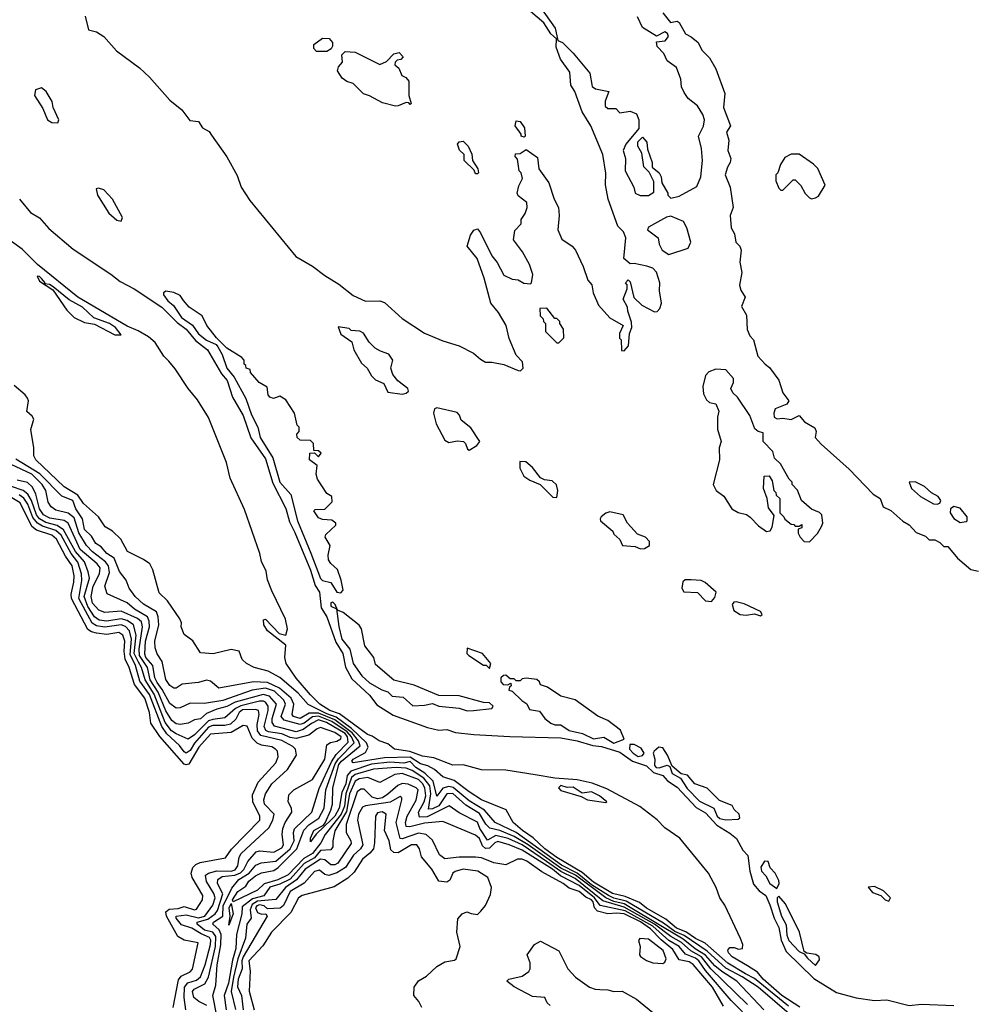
# Model space of a CAD drawing. Extents: x 2386423 to 2568864, y 578392 to 761999.
# Tile 245 of 256: x 2456517 to 2461190, y 695261 to 700097. Entities that reach past the tile are written whole.
import ezdxf

# ---------------------------------------------------------------- set-up
doc = ezdxf.new("R2010")
doc.units = 0

msp = doc.modelspace()

# ---------------------------------------------------------------- linework, layer by layer
at = {"layer": '0CON05XD'}
for points in [[(2459043, 700203), (2459146.2, 700055), (2459160, 699995), (2459182.5, 699985), (2459235, 699932.5), (2459316.7, 699835), (2459328.8, 699768.8), (2459345, 699756.7), (2459410, 699745), (2459393, 699697), (2459391.7, 699671.7), (2459405, 699660), (2459445, 699660), (2459465, 699640), (2459515, 699647.5), (2459546.7, 699635), (2459557.5, 699605), (2459557.5, 699562.5), (2459494.2, 699485.8), (2459480, 699455), (2459492.5, 699415), (2459490, 699355), (2459532.5, 699275), (2459540, 699245), (2459563.9, 699233.9), (2459605, 699233.8), (2459630.7, 699249.3), (2459631.7, 699301.7), (2459608.3, 699348.3), (2459582.5, 699375), (2459571.7, 699441.7), (2459552.5, 699475), (2459553, 699497), (2459575, 699520), (2459596.2, 699495), (2459600.7, 699460.7), (2459622.5, 699395), (2459622.5, 699372.5), (2459657.5, 699345), (2459667.5, 699325), (2459670, 699295), (2459700, 699245), (2459700, 699235), (2459715, 699220), (2459755, 699230), (2459841.7, 699278.3), (2459862, 699325), (2459870, 699405), (2459865.8, 699465), (2459851.2, 699525), (2459875.8, 699574.2), (2459880, 699605), (2459871.2, 699631.2), (2459845, 699673.3), (2459800.5, 699710.5), (2459779.3, 699739.3), (2459767, 699767), (2459764, 699805), (2459742.3, 699862.3), (2459696.7, 699895), (2459680.5, 699930.5), (2459648, 699965), (2459645, 699987.5), (2459687.3, 699992.7), (2459703.3, 700015), (2459698.3, 700028.3), (2459685, 700037.5), (2459645, 700016.7), (2459575, 700058.8), (2459551.2, 700111.2)], [(2456839.2, 700115), (2456855, 700047.5), (2456895, 700038), (2456930, 700015), (2456993.3, 699943.3), (2457105, 699860.8), (2457154, 699815), (2457255, 699702), (2457313.8, 699655), (2457352.3, 699602.3), (2457395, 699596.7), (2457415.7, 699565.7), (2457447.9, 699547.9), (2457459.7, 699529.7), (2457535, 699423.8), (2457585, 699331.2), (2457605.7, 699275), (2457648.2, 699208.2), (2457873.2, 698933.2), (2457955, 698886), (2458015, 698840), (2458085, 698798.1), (2458155, 698741.9), (2458215, 698714), (2458285, 698716.7), (2458308.3, 698708.3), (2458395, 698630), (2458505, 698557.5), (2458595, 698520), (2458675, 698495.7), (2458745, 698458.6), (2458779.8, 698429.8), (2458805, 698415.6), (2458835.7, 698415.7), (2458893.9, 698403.9), (2458965, 698373.3), (2458977, 698373), (2458990, 698385), (2458987, 698417), (2458955, 698450), (2458920.5, 698530.5), (2458906.2, 698595), (2458868.1, 698658.1), (2458830.8, 698705), (2458797.3, 698827.3), (2458763.3, 698923.3), (2458713.8, 698985), (2458731.7, 699038.3), (2458747, 699063), (2458765, 699070), (2458780.7, 699050.7), (2458836.4, 698936.4), (2458862.5, 698905), (2458895, 698842.5), (2458935, 698822.5), (2458965, 698820), (2458993, 698803), (2459025, 698800), (2459030, 698805), (2459037.5, 698845), (2459020, 698895), (2458986.1, 698956.1), (2458942.5, 699015), (2458948.3, 699061.7), (2458980, 699095), (2458980, 699115), (2459000, 699145), (2459010, 699175), (2459008.3, 699198.3), (2458965, 699232.5), (2458960, 699245), (2458968.3, 699281.7), (2458987, 699317), (2458980, 699345), (2458970, 699355), (2458961.7, 699411.7), (2458950, 699425), (2458951.7, 699438.3), (2458975, 699440), (2459005, 699460), (2459060.7, 699420.7), (2459066.7, 699365), (2459115.8, 699295), (2459142.5, 699215), (2459162.5, 699175), (2459166.7, 699135), (2459160, 699065), (2459179.3, 699019.3), (2459230, 698985), (2459246, 698965), (2459284, 698885), (2459307.3, 698817.3), (2459326, 698795), (2459333.8, 698755), (2459360, 698695), (2459415, 698632.5), (2459480, 698595), (2459462.5, 698555), (2459463, 698533), (2459470, 698525), (2459471.7, 698471.7), (2459485, 698470), (2459507.5, 698495), (2459512.5, 698555), (2459522.5, 698585), (2459521.7, 698611.7), (2459503.3, 698665), (2459502.5, 698685), (2459480, 698725), (2459500, 698775), (2459500, 698795), (2459492.5, 698805), (2459505, 698820), (2459515, 698810), (2459533, 698733), (2459572.5, 698695), (2459635, 698662.5), (2459647, 698663), (2459660.7, 698679.3), (2459668, 698705), (2459658.8, 698765), (2459661.2, 698805), (2459645, 698856.7), (2459626.1, 698876.1), (2459596.4, 698886.4), (2459535, 698900), (2459515, 698897.5), (2459484.2, 698924.2), (2459493.3, 699025), (2459482.5, 699055), (2459455, 699082.5), (2459406.2, 699215), (2459393.6, 699286.4), (2459396.1, 699343.9), (2459381.2, 699435), (2459321.2, 699575), (2459278.8, 699645), (2459243.6, 699743.6), (2459223.3, 699775), (2459218.8, 699838.8), (2459172.3, 699902.3), (2459152.3, 699962.3), (2459152.5, 700002.5), (2459125, 700026.7), (2459091.1, 700081.1), (2459025, 700137.5)], [(2459675, 700130), (2459713, 700083), (2459745, 700090), (2459755, 700082.5), (2459787, 700027), (2459815, 700013.3), (2459849.2, 699985), (2459867.1, 699947.1), (2459905, 699908.8), (2459935.8, 699855), (2459979.2, 699735), (2459972.9, 699665), (2460007.5, 699575), (2459988, 699545), (2460000, 699505), (2459993.8, 699455), (2460010, 699415), (2460006.2, 699395), (2459993, 699373), (2459982, 699335), (2460006.7, 699275), (2460020, 699175), (2460006.2, 699135), (2460011.2, 699075), (2460026.7, 699045), (2460033.3, 699005), (2460053.3, 698985), (2460060, 698965), (2460053.9, 698906.1), (2460063.9, 698856.1), (2460052.5, 698792.5), (2460058.3, 698768.3), (2460080, 698735), (2460061.7, 698688.3), (2460086.2, 698645), (2460090, 698575), (2460102.5, 698545), (2460120, 698525), (2460142.5, 698445), (2460177.5, 698405), (2460199.5, 698389.5), (2460245, 698326.7), (2460264, 698265), (2460294.2, 698225), (2460285, 698209.2), (2460227.5, 698185), (2460220, 698165), (2460222.5, 698145), (2460236.4, 698136.4), (2460265, 698139.2), (2460305, 698133.1), (2460345, 698153.8), (2460371.5, 698121.5), (2460421.9, 698091.9), (2460427.8, 698075), (2460423.8, 698045), (2460452, 698012), (2460589.7, 697889.7), (2460707.5, 697767.5), (2460743.3, 697745), (2460757.5, 697705), (2460795, 697686.7), (2460853.6, 697633.6), (2460885, 697616.2), (2460919.3, 697579.3), (2460965, 697560), (2460983, 697543), (2461011.7, 697541.7), (2461035, 697530), (2461055, 697510), (2461075, 697510), (2461122.3, 697452.3), (2461187.5, 697397.5), (2461225, 697388.8)], [(2458025, 699940), (2457975, 699940), (2457962.5, 699955), (2457962.5, 699975), (2458005, 700006.7), (2458037.5, 700005), (2458053.3, 699985), (2458053, 699967), (2458046.4, 699953.6), (2458025, 699940)], [(2458362.3, 699672.3), (2458298.3, 699688.3), (2458235, 699723.3), (2458205, 699733.3), (2458155, 699783.3), (2458124.1, 699794.1), (2458100.5, 699810.5), (2458077.5, 699845), (2458082.5, 699865), (2458101.7, 699888.3), (2458100, 699925), (2458115, 699940), (2458165, 699937.5), (2458285, 699877.5), (2458318.3, 699891.7), (2458355, 699930), (2458380, 699935), (2458400, 699915), (2458388.3, 699901.7), (2458371.7, 699898.3), (2458361.7, 699888.3), (2458360, 699875), (2458378.3, 699858.3), (2458393.6, 699823.6), (2458413, 699813), (2458427.5, 699795), (2458427.5, 699725), (2458440, 699685), (2458435, 699680), (2458428.3, 699688.3), (2458415, 699690), (2458375, 699674), (2458362.3, 699672.3)], [(2456705, 699590), (2456710, 699605), (2456682.5, 699665), (2456677.5, 699695), (2456647.5, 699745), (2456625, 699762.5), (2456595, 699752.5), (2456590, 699725), (2456630.7, 699660.7), (2456653.3, 699605), (2456675, 699592.5), (2456705, 699590)], [(2458995, 699520), (2458980, 699525), (2458980, 699535), (2458950, 699575), (2458955, 699600), (2458975, 699597.5), (2458996.7, 699565), (2459000, 699525), (2458995, 699520)], [(2458765, 699340), (2458755, 699340), (2458748.3, 699358.3), (2458700, 699405), (2458700, 699435), (2458676.4, 699456.4), (2458666.7, 699485), (2458675, 699497.5), (2458695, 699500), (2458720, 699475), (2458737, 699437), (2458740, 699405), (2458767.5, 699365), (2458770, 699345), (2458765, 699340)], [(2460405, 699217.5), (2460425, 699222.5), (2460439.3, 699230.7), (2460472.5, 699285), (2460436.1, 699366.1), (2460415, 699387.5), (2460345, 699436.2), (2460305, 699436), (2460275, 699420), (2460253.3, 699385), (2460240, 699345), (2460230, 699335), (2460230, 699305), (2460245, 699270), (2460255, 699260), (2460265, 699260), (2460315, 699310), (2460325, 699310), (2460353, 699283), (2460375, 699242.5), (2460395, 699222.5), (2460405, 699217.5)], [(2457015, 699107.5), (2457022.5, 699125), (2456973.3, 699215), (2456930.7, 699260.7), (2456905, 699270), (2456893.6, 699266.4), (2456900, 699235), (2456955, 699147.5), (2456995, 699112.5), (2457015, 699107.5)], [(2456516.9, 699215), (2456570.8, 699150.8), (2456615, 699124.3), (2456660.9, 699070.9), (2456780.4, 698970.4), (2456965, 698847.7), (2457011.5, 698811.5), (2457079.2, 698775), (2457215, 698684.4), (2457290.6, 698610.6), (2457335, 698576.9), (2457381.2, 698521.2), (2457440, 698475), (2457507.7, 698357.7), (2457536.2, 698325), (2457562.7, 698242.7), (2457615, 698153.8), (2457652.7, 698042.7), (2457725, 697940), (2457761.2, 697821.2), (2457825, 697695.8), (2457841.5, 697631.5), (2457867.7, 697577.7), (2457945, 697393.8), (2457968.5, 697318.5), (2457989.4, 697285), (2457998.4, 697208.4), (2458025, 697163.8), (2458069.2, 697039.2), (2458103.3, 696985), (2458117.8, 696917.8), (2458149.1, 696859.1), (2458235, 696779.4), (2458271.8, 696731.8), (2458350.8, 696680.8), (2458520.4, 696620.4), (2458575, 696607.9), (2458615, 696610.4), (2458657, 696597), (2458746.6, 696586.6), (2458924, 696576), (2459175, 696570.7), (2459255, 696555.2), (2459332.2, 696532.2), (2459375, 696526.9), (2459465, 696498.9), (2459526, 696456), (2459595, 696432.1), (2459629.2, 696399.2), (2459675, 696384.5), (2459698.9, 696358.9), (2459745, 696327.3), (2459838.7, 696228.7), (2459885, 696202.3), (2459940.5, 696140.5), (2460005, 696102.2), (2460036.5, 696075), (2460068, 696018), (2460092.8, 695992.8), (2460102.9, 695915), (2460121.1, 695851.1), (2460148.2, 695818.2), (2460181.8, 695795), (2460200.5, 695749.5), (2460221.3, 695685), (2460245, 695638.1), (2460256.6, 695576.6), (2460280.5, 695520.5), (2460417.5, 695387.5), (2460528.8, 695318.8), (2460625, 695293.8), (2460715, 695280.4), (2460775, 695282.7), (2460885, 695255.6), (2460945, 695262), (2461104, 695256)], [(2459705, 698943.3), (2459800, 698975), (2459812.5, 699005), (2459792.5, 699075), (2459777.5, 699105), (2459715, 699132.5), (2459693, 699127), (2459605, 699077.5), (2459600, 699065), (2459652.5, 699025), (2459657.5, 698995), (2459672.5, 698965), (2459705, 698943.3)], [(2460347.3, 695247.3), (2460259.7, 695305), (2460167.3, 695385), (2460140, 695420), (2460090.5, 695450.5), (2460015, 695494.7), (2459997.8, 695515), (2459995, 695527.5), (2460005, 695540), (2460025, 695540.8), (2460047.5, 695532.5), (2460066.2, 695535), (2460068.6, 695555), (2460057.5, 695585), (2459979.1, 695749.1), (2459954.5, 695785), (2459937.1, 695835), (2459900, 695905), (2459758.1, 696078.1), (2459685, 696128.9), (2459647.3, 696167.3), (2459562.2, 696232.2), (2459399.9, 696319.9), (2459327.7, 696347.7), (2459254.4, 696364.4), (2459145, 696372.5), (2459048.1, 696388.1), (2458905, 696411.9), (2458785, 696412.3), (2458695, 696437.9), (2458645, 696436.5), (2458551.4, 696471.4), (2458495, 696480.4), (2458433.2, 696503.2), (2458357.5, 696515), (2458325, 696541.2), (2458282.5, 696555), (2458248.3, 696578.3), (2458225, 696585.7), (2458088.4, 696688.4), (2458040, 696705), (2457991.1, 696735), (2457945, 696781.1), (2457875, 696863.3), (2457825.8, 696935), (2457819.2, 696965), (2457824, 697025), (2457735, 697096), (2457716, 697125), (2457715, 697150), (2457725, 697153.3), (2457791.9, 697081.9), (2457825, 697073.8), (2457831.9, 697105), (2457823, 697153), (2457755, 697291.2), (2457735, 697346.7), (2457728, 697388), (2457705, 697436.7), (2457696.9, 697475), (2457620.9, 697690.9), (2457550.5, 697845), (2457532.7, 697922.7), (2457443.8, 698143.8), (2457390.6, 698230.6), (2457344.4, 698285), (2457281.5, 698381.5), (2457249.1, 698419.1), (2457224.4, 698445), (2457181.9, 698511.9), (2457149.4, 698539.4), (2457099.6, 698569.6), (2457045, 698592.1), (2456803.3, 698735), (2456604.4, 698895), (2456529.9, 698969.9), (2456424.5, 699045)], [(2456985, 698548.9), (2457015, 698550), (2456987.3, 698585), (2456957.8, 698605), (2456882.2, 698632.2), (2456825.9, 698685), (2456761, 698721), (2456682, 698785), (2456664.4, 698795.6), (2456640, 698800), (2456642.5, 698805), (2456625, 698825.5), (2456615, 698835.5), (2456602.5, 698837.5), (2456615, 698812.5), (2456679.8, 698769.8), (2456749.7, 698669.7), (2456785, 698634), (2456835, 698610), (2456885, 698601.2), (2456985, 698548.9)], [(2458095, 697281.9), (2458105.8, 697295.8), (2458096.7, 697345), (2458077.5, 697397.5), (2458045, 697426.2), (2458034.3, 697445), (2458032.7, 697467.3), (2458042.5, 697515), (2458017.5, 697555), (2458020.7, 697569.3), (2458070, 697615), (2458070, 697625), (2458049.3, 697639.3), (2458005, 697642), (2457985, 697651.2), (2457962.5, 697685), (2457968.3, 697691.7), (2458015, 697693.3), (2458051.7, 697728.3), (2458050, 697755), (2458025, 697770), (2457980.5, 697840.5), (2457973.3, 697865), (2457978.3, 697908.3), (2457940, 697935), (2457941.7, 697968.3), (2457965, 697970), (2457985, 697950), (2457998.3, 697968.3), (2457985, 697980), (2457961.7, 697981.7), (2457960, 698015), (2457945, 698030), (2457895, 698032.5), (2457880, 698045), (2457878.3, 698061.7), (2457890, 698075), (2457890, 698095), (2457880, 698105), (2457867.5, 698165), (2457825, 698230), (2457795, 698247.5), (2457763, 698237), (2457745, 698242.5), (2457737.5, 698255), (2457733, 698293), (2457693.3, 698315), (2457650, 698365), (2457648.3, 698378.3), (2457630, 698385), (2457628.3, 698398.3), (2457620, 698405), (2457620, 698425), (2457608.3, 698438.3), (2457535, 698483.3), (2457484.1, 698534.1), (2457436, 698595), (2457413.2, 698643.2), (2457350, 698685), (2457322.5, 698717.5), (2457305, 698742), (2457275, 698757.5), (2457235, 698763.3), (2457223.8, 698756.2), (2457224, 698745), (2457245, 698715.8), (2457272.6, 698692.6), (2457312.7, 698635), (2457366.3, 698596.3), (2457395, 698553.5), (2457435, 698523.1), (2457482.1, 698502.1), (2457491.1, 698491.1), (2457511.9, 698451.9), (2457534.1, 698385), (2457570.8, 698340.8), (2457627.2, 698237.2), (2457655, 698157.1), (2457686.8, 698095), (2457698.1, 698045), (2457760.9, 697945), (2457794.5, 697825), (2457848.8, 697765), (2457881.1, 697635), (2457947, 697477), (2457995, 697352.2), (2458005, 697342.7), (2458045, 697333.6), (2458074.7, 697284.7), (2458095, 697281.9)], [(2459165, 698510), (2459190, 698535), (2459187, 698577), (2459170, 698605), (2459170, 698615), (2459155, 698630), (2459145, 698630), (2459105, 698680), (2459071.7, 698678.3), (2459073, 698643), (2459088.3, 698628.3), (2459090, 698615), (2459100, 698605), (2459100, 698565), (2459155, 698510), (2459165, 698510)], [(2458395, 698257.5), (2458415, 698262.5), (2458427, 698273), (2458422.5, 698285), (2458373.6, 698323.6), (2458350, 698355), (2458340, 698385), (2458350, 698425), (2458330, 698455), (2458288.3, 698468.3), (2458263.6, 698483.6), (2458233.6, 698513.6), (2458205, 698557.5), (2458187, 698567), (2458145, 698570), (2458135, 698580), (2458081.7, 698588.3), (2458095, 698552.5), (2458147.5, 698515), (2458158.8, 698475), (2458195, 698410), (2458223.8, 698385), (2458245, 698347.5), (2458265, 698327.5), (2458305, 698310), (2458325, 698267.5), (2458395, 698257.5)], [(2460395, 697532.5), (2460435, 697573.3), (2460455, 697607.5), (2460460.8, 697625), (2460455.8, 697665), (2460445, 697676), (2460405, 697692.5), (2460356.4, 697736.4), (2460337, 697787), (2460310, 697815), (2460310, 697825), (2460295, 697840), (2460253.3, 697915), (2460224.3, 697944.3), (2460215, 697976.7), (2460167.5, 698025), (2460168.3, 698068.3), (2460144.1, 698074.1), (2460127, 698087), (2460102.7, 698152.7), (2460042.4, 698242.4), (2460018.8, 698265), (2460010, 698285), (2460022.5, 698315), (2460022.5, 698335), (2459985, 698376.7), (2459935, 698380), (2459901.7, 698368.3), (2459885, 698350), (2459871.2, 698295), (2459875, 698260), (2459889.3, 698229.3), (2459905, 698217.5), (2459935, 698210), (2459950, 698175), (2459943.3, 698145), (2459943.6, 698086.4), (2459962.5, 698025), (2459952.5, 697995), (2459953.3, 697935), (2459922.5, 697815), (2459936.7, 697785), (2459975, 697756.2), (2460014.3, 697695), (2460045, 697676), (2460086.4, 697666.4), (2460104, 697654), (2460145, 697610.8), (2460185, 697583.8), (2460203, 697587), (2460212.5, 697605), (2460221.7, 697661.7), (2460195, 697700), (2460187.5, 697745), (2460170, 697795), (2460172.5, 697855), (2460197, 697857), (2460211.7, 697831.7), (2460220, 697785), (2460230, 697775), (2460231.7, 697761.7), (2460250, 697745), (2460250, 697675), (2460270, 697655), (2460273.6, 697643.6), (2460305, 697620), (2460318.3, 697618.3), (2460325, 697610), (2460345, 697610), (2460358.3, 697618.3), (2460358.3, 697601.7), (2460340, 697595), (2460340, 697575), (2460350, 697555), (2460370, 697535), (2460395, 697532.5)], [(2460292.6, 695252.6), (2460125, 695387.5), (2460081.7, 695411.7), (2459995, 695463.4), (2459882.5, 695562.5), (2459835, 695584), (2459787.6, 695617.6), (2459742.5, 695635), (2459689.6, 695679.6), (2459595, 695733.4), (2459561.1, 695761.1), (2459491, 695791), (2459428.8, 695805), (2459335, 695860.8), (2459279, 695909), (2459155, 695982.9), (2459096.5, 696025), (2459038.6, 696078.6), (2458986.5, 696115), (2458940, 696155), (2458906.7, 696216.7), (2458784.4, 696265), (2458724.5, 696304.5), (2458650.4, 696360.4), (2458595, 696378), (2458553.8, 696413.8), (2458521.9, 696431.9), (2458485, 696441.9), (2458435, 696475.3), (2458307.9, 696472.1), (2458155, 696448.1), (2458148.1, 696455), (2458155.6, 696465), (2458215, 696498), (2458228.4, 696525), (2458219.6, 696545), (2458146.7, 696616.7), (2458071.2, 696671.2), (2458025, 696687.6), (2457933.7, 696733.7), (2457885, 696788.8), (2457795, 696866.2), (2457737.8, 696897.8), (2457668.8, 696915), (2457631.2, 696935), (2457610, 696955), (2457595, 696995.8), (2457555, 697004), (2457467.1, 696982.9), (2457405, 696987.5), (2457367, 697047), (2457325, 697077.5), (2457310, 697115), (2457312.5, 697135), (2457303.3, 697155), (2457243.1, 697243.1), (2457202, 697282), (2457171.9, 697395), (2457155.8, 697425), (2457126.1, 697446.1), (2457046.7, 697485), (2457014.2, 697545), (2456972.5, 697585), (2456937, 697607), (2456903.8, 697655), (2456831, 697721), (2456802.5, 697762.5), (2456735, 697803.3), (2456596.2, 697935), (2456586.2, 697955), (2456586.2, 697995), (2456572, 698085), (2456586.2, 698135), (2456579.5, 698149.5), (2456552, 698172), (2456560, 698225), (2456555, 698237.5), (2456543.9, 698253.9), (2456489.7, 698299.7)], [(2458725, 697982.5), (2458762.5, 698005), (2458776.7, 698025), (2458732.5, 698092.5), (2458685, 698130), (2458677.5, 698155), (2458665, 698167.5), (2458565, 698190), (2458553.6, 698186.4), (2458550, 698165), (2458562.7, 698112.7), (2458605, 698032.5), (2458625, 698020), (2458665, 698028), (2458695.9, 698025.9), (2458706.1, 698016.1), (2458717, 697987), (2458725, 697982.5)], [(2457191.8, 696841.8), (2457181.6, 696865), (2457171.6, 696925), (2457137.1, 696965), (2457131.5, 696981.5), (2457135.2, 697045), (2457155.6, 697115), (2457153.5, 697143.5), (2457144.5, 697164.5), (2457081.8, 697201.8), (2457045, 697232.4), (2456947.6, 697277.6), (2456935.6, 697315), (2456957.9, 697382.1), (2456953.7, 697415), (2456939.4, 697435), (2456875, 697483.3), (2456845.3, 697515), (2456807.1, 697577.1), (2456785, 697650.5), (2456755, 697672.8), (2456695, 697688.8), (2456672.2, 697705), (2456657.3, 697727.3), (2456645.9, 697785), (2456628, 697815), (2456577.3, 697865), (2456475, 697913.1)], [(2460295.8, 695215), (2460143.7, 695345), (2460065, 695396.9), (2459985, 695438.5), (2459892.6, 695522.6), (2459779.5, 695599.5), (2459735, 695619.7), (2459679.2, 695659.2), (2459495, 695768.5), (2459435, 695782.4), (2459408.4, 695795), (2459325, 695848.5), (2459254.8, 695904.8), (2459178.1, 695945), (2458954.4, 696104.4), (2458852.1, 696155), (2458799.8, 696215), (2458725, 696260.2), (2458646.2, 696326.2), (2458625, 696330.5), (2458595, 696322.3), (2458565, 696284.2), (2458547.5, 696357.5), (2458507.1, 696397.1), (2458462.1, 696425), (2458435, 696454), (2458404, 696446), (2458335, 696450.6), (2458245, 696441.2), (2458143.8, 696406.2), (2458125.9, 696385), (2458119.1, 696345), (2458098.7, 696301.3), (2458085.9, 696225), (2458065, 696185.4), (2458049.8, 696170.2), (2457972.9, 696097.1), (2457945, 696060), (2457945, 696077.5), (2457962.1, 696115), (2458009.3, 696140.7), (2458018.1, 696151.9), (2458045.6, 696214.4), (2458053.5, 696245), (2458055.5, 696325), (2458085, 696438.4), (2458097.1, 696455), (2458188.8, 696531.2), (2458181.3, 696555), (2458150, 696595), (2458065, 696659.3), (2457985, 696691.3), (2457938.1, 696691.9), (2457895, 696665.7), (2457862.5, 696675), (2457854.6, 696685), (2457863.6, 696735), (2457850.2, 696765), (2457793.5, 696813.5), (2457735, 696841.8), (2457665, 696845.3), (2457495, 696814.2), (2457455, 696849.2), (2457435, 696853.1), (2457395, 696841.5), (2457315.6, 696834.4), (2457285, 696814), (2457275, 696814), (2457255, 696827.1), (2457235, 696856.2), (2457217.1, 696945), (2457192.4, 696982.4), (2457182.5, 697012.5), (2457180.4, 697045), (2457200.3, 697125), (2457198, 697165), (2457188.8, 697188.8), (2457125, 697226.1), (2457083.8, 697265), (2457055.6, 697305), (2457040, 697345), (2457007, 697387), (2456981.7, 697451.7), (2456945, 697475.9), (2456917.6, 697507.6), (2456891.6, 697525), (2456869.9, 697559.9), (2456835, 697592.5), (2456826.2, 697646.2), (2456792.8, 697695), (2456778.2, 697735), (2456725, 697756.8), (2456616.9, 697866.9), (2456498.9, 697938.9)], [(2459155, 697750), (2459160, 697785), (2459153, 697813), (2459131.7, 697831.7), (2459095, 697837.5), (2459075, 697847.5), (2459035, 697897.5), (2459002.5, 697925), (2458973.3, 697926.7), (2458973.3, 697895), (2458992.5, 697855), (2459022.5, 697835), (2459073.6, 697813.6), (2459135, 697752.5), (2459155, 697750)], [(2457101, 696941), (2457079.8, 696985), (2457089.8, 697075), (2457076.3, 697125), (2457045, 697145.8), (2457015, 697155.2), (2456945, 697142.3), (2456908.1, 697148.1), (2456885, 697164.3), (2456852.3, 697215), (2456834.3, 697265), (2456859.6, 697355), (2456854.4, 697385), (2456835.6, 697435), (2456791.2, 697485), (2456732.1, 697592.1), (2456702.2, 697612.2), (2456645, 697627.6), (2456615, 697644.8), (2456600.1, 697665), (2456575.3, 697735.3), (2456557.1, 697767.1), (2456535, 697784.5), (2456476.5, 697805)], [(2457485.8, 695205), (2457465.7, 695305), (2457479.8, 695355), (2457487.4, 695455), (2457505.8, 695554.2), (2457506.2, 695605), (2457497.2, 695627.2), (2457465.3, 695655), (2457468.4, 695665), (2457514.8, 695695), (2457517.1, 695745), (2457558.8, 695831.2), (2457593.8, 695875), (2457644.8, 695905), (2457677.1, 695945), (2457703.9, 695956.1), (2457775, 695965.2), (2457844.8, 696025), (2457864.4, 696065), (2457861.9, 696105), (2457867.4, 696122.6), (2457952.3, 696205), (2457988.7, 696321.3), (2458048.3, 696451.7), (2458071.6, 696488.4), (2458130.4, 696549.6), (2458127.5, 696575), (2458115, 696591.6), (2458023.5, 696645), (2457985, 696658.4), (2457949.6, 696640.4), (2457909.1, 696610.9), (2457875, 696599.8), (2457767.9, 696627.9), (2457757.8, 696645), (2457757, 696665), (2457779.2, 696735), (2457744, 696774), (2457712.3, 696782.3), (2457575, 696745.1), (2457535, 696724), (2457485, 696711.3), (2457435, 696690.2), (2457405, 696663.2), (2457375, 696659.2), (2457345, 696641.5), (2457305, 696635.4), (2457285, 696639.3), (2457264.2, 696655), (2457235, 696702.5), (2457197.2, 696795), (2457158.9, 696855), (2457145.8, 696915), (2457104.9, 696975), (2457103.6, 697005), (2457120.6, 697115), (2457115, 697139.1), (2457095.6, 697155.6), (2457015, 697191.5), (2456935, 697185.9), (2456906.4, 697196.4), (2456875, 697231.5), (2456868.6, 697265), (2456878.8, 697315), (2456909.6, 697375), (2456911.9, 697405), (2456897.1, 697425), (2456815, 697495.3), (2456755, 697624.6), (2456735, 697637), (2456665, 697649.7), (2456633.8, 697665), (2456615.2, 697695), (2456596.4, 697766.4), (2456580.4, 697800.4), (2456555, 697823.4), (2456505, 697834.7)], [(2461023, 697717), (2461035, 697722.5), (2461040, 697735), (2461026.7, 697755), (2460994, 697774), (2460960, 697805), (2460915, 697827.5), (2460884.3, 697825.7), (2460896.7, 697795), (2460940, 697755), (2461005, 697720), (2461023, 697717)], [(2457366.1, 695433.9), (2457393.9, 695563.9), (2457325, 695576.7), (2457293.8, 695593.8), (2457237.5, 695695), (2457235.2, 695715), (2457251.4, 695728.6), (2457295, 695732.3), (2457325, 695741.8), (2457375, 695725.6), (2457385, 695729.4), (2457414.4, 695775), (2457416.2, 695795), (2457364.4, 695885), (2457359.5, 695905), (2457367.3, 695932.7), (2457382.1, 695947.9), (2457402.8, 695957.2), (2457528.8, 695981.2), (2457557.3, 696022.7), (2457696.4, 696165), (2457696.2, 696185), (2457662.5, 696255), (2457660.5, 696289.5), (2457687.9, 696352.1), (2457775, 696447.5), (2457786.8, 696476.8), (2457782.5, 696505), (2457774, 696515), (2457755, 696525.4), (2457705.5, 696534.5), (2457683.8, 696543.8), (2457658.9, 696568.9), (2457635, 696627.1), (2457615, 696630), (2457555, 696595.9), (2457455, 696588.4), (2457397.7, 696525), (2457348.6, 696441.4), (2457335, 696436.8), (2457325, 696440.8), (2457206, 696576), (2457161.4, 696641.4), (2457155, 696693.8), (2457131.2, 696765), (2457081.6, 696831.6), (2457055.7, 696915), (2457036.1, 696956.1), (2457031.1, 696995), (2457033.9, 697045), (2457023.8, 697075), (2457005, 697088.1), (2456945, 697077.8), (2456894.2, 697084.2), (2456869.9, 697089.9), (2456852.1, 697102.1), (2456771.6, 697255), (2456770.3, 697275), (2456783.9, 697333.9), (2456784.7, 697365.3), (2456775.2, 697415), (2456742.5, 697462.5), (2456698.6, 697545), (2456675, 697565.6), (2456599.5, 697589.5), (2456577.2, 697607.2), (2456519.8, 697725), (2456429, 697779)], [(2457332.5, 695235), (2457325.5, 695295.5), (2457326.7, 695345), (2457342.5, 695367.5), (2457385, 695379.6), (2457405, 695396.9), (2457428.3, 695455), (2457454.9, 695555), (2457456.3, 695576.3), (2457450.1, 695590.1), (2457407.9, 695607.9), (2457362.3, 695635), (2457312.3, 695652.3), (2457285.2, 695685), (2457286.2, 695695), (2457335, 695701.3), (2457395, 695686.7), (2457426.7, 695695), (2457465, 695748.8), (2457476.5, 695785), (2457471.4, 695805), (2457435.3, 695865), (2457430, 695895), (2457444.1, 695905.9), (2457485, 695917.7), (2457555, 695915.7), (2457575, 695921.1), (2457589.1, 695940.9), (2457595.6, 695984.4), (2457605, 696001.5), (2457741.5, 696128.5), (2457760.9, 696165), (2457766.2, 696195), (2457720, 696245), (2457716.1, 696265), (2457723.9, 696295), (2457755.4, 696345), (2457831.8, 696415), (2457877.1, 696485), (2457872.5, 696515), (2457858.1, 696528.1), (2457805, 696557), (2457701.8, 696581.8), (2457685.2, 696605), (2457683, 696635), (2457693, 696685), (2457689.6, 696705), (2457675, 696709.8), (2457612, 696708), (2457595.2, 696695), (2457578.1, 696661.9), (2457552.1, 696637.9), (2457525, 696630.4), (2457465, 696630.4), (2457445, 696623), (2457376.2, 696543.8), (2457355, 696507.2), (2457335, 696494.7), (2457325, 696500.8), (2457302.4, 696532.4), (2457240.4, 696590.4), (2457214.8, 696625), (2457155, 696783.6), (2457108.1, 696848.1), (2457085.6, 696925), (2457059.6, 696979.6), (2457066.7, 697055), (2457056.1, 697096.1), (2457036.4, 697116.4), (2457015, 697124.5), (2456935, 697113.3), (2456895, 697120.5), (2456873.3, 697133.3), (2456808.5, 697255), (2456823, 697343), (2456820.5, 697375), (2456802.7, 697432.7), (2456770.4, 697475), (2456721.1, 697565), (2456695, 697588.1), (2456629.3, 697609.3), (2456604.2, 697624.2), (2456581.9, 697651.9), (2456557, 697717), (2456537.6, 697747.6), (2456515, 697763.8)], [(2461135, 697627.5), (2461165, 697632.5), (2461170, 697635), (2461170, 697655), (2461135, 697697.5), (2461105, 697706.7), (2461087.5, 697695), (2461086.7, 697675), (2461105, 697646.7), (2461135, 697627.5)], [(2459565, 697497.5), (2459585, 697500), (2459610, 697515), (2459610, 697535), (2459590, 697555), (2459550.7, 697570.7), (2459502.5, 697625), (2459480, 697665), (2459415, 697680), (2459395, 697673.3), (2459373.3, 697655), (2459367.5, 697645), (2459370, 697635), (2459430, 697585), (2459435, 697570), (2459463.8, 697543.8), (2459477.5, 697515), (2459539.3, 697509.3), (2459565, 697497.5)], [(2459915, 697240), (2459930.8, 697259.2), (2459937.5, 697285), (2459883.6, 697333.6), (2459863, 697343), (2459815, 697346.7), (2459785, 697346.7), (2459773.9, 697336.1), (2459768, 697305), (2459777.7, 697287.7), (2459845, 697284), (2459885, 697242.9), (2459915, 697240)], [(2458715, 696703.3), (2458745, 696704.5), (2458835, 696713.8), (2458842.5, 696725), (2458825, 696742.5), (2458795, 696743.3), (2458676.1, 696776.1), (2458575, 696778), (2458455, 696828), (2458353.9, 696853.9), (2458265, 696930), (2458256.2, 696965), (2458212.4, 697022.4), (2458195.6, 697105), (2458185, 697124), (2458105.8, 697185), (2458077.5, 697197.5), (2458066.9, 697225), (2458055, 697236.7), (2458045, 697233.3), (2458045, 697216.7), (2458073.3, 697203.3), (2458083.7, 697116.3), (2458098.4, 697055), (2458139.2, 697005), (2458154.8, 696935), (2458197.5, 696875), (2458235, 696840.5), (2458295, 696805.6), (2458325, 696796), (2458346.2, 696775), (2458399.7, 696769.7), (2458447.5, 696727.5), (2458505, 696730), (2458545, 696739.2), (2458575, 696725.7), (2458675.9, 696715.9), (2458715, 696703.3)], [(2460155, 697170), (2460162.5, 697175), (2460155, 697190), (2460075, 697228.6), (2460035, 697238.8), (2460024, 697236), (2460016.2, 697225), (2460024.2, 697195), (2460055, 697176.5), (2460085, 697172.1), (2460125, 697178.8), (2460155, 697170)], [(2458825, 696910), (2458830, 696935), (2458790, 696985), (2458715, 697010), (2458713.3, 696985), (2458722.5, 696975), (2458795, 696927.5), (2458807.5, 696927.5), (2458825, 696910)], [(2457436.1, 695255), (2457396.8, 695275), (2457373.3, 695295), (2457365.4, 695325), (2457373.4, 695336.6), (2457427.3, 695362.7), (2457445.2, 695394.8), (2457479, 695545), (2457481, 695595), (2457466.1, 695616.1), (2457425, 695625.9), (2457388.9, 695655), (2457388.1, 695665), (2457441.2, 695678.8), (2457476.6, 695705), (2457488, 695722), (2457514.1, 695804.1), (2457489.2, 695855), (2457490, 695875), (2457511.3, 695888.7), (2457573.8, 695896.2), (2457602.4, 695907.6), (2457617.2, 695922.8), (2457637.1, 695962.9), (2457679.2, 696010.8), (2457695, 696014.7), (2457765, 696008.1), (2457805, 696029.6), (2457813.4, 696045), (2457805.9, 696095), (2457808.8, 696125), (2457820.3, 696155), (2457853.6, 696205), (2457852.5, 696225), (2457835.7, 696255), (2457839.7, 696290.3), (2457863.8, 696315), (2457955, 696365.6), (2458015.8, 696465), (2458026.2, 696535), (2458042.9, 696547.1), (2458075, 696553.8), (2458094.2, 696565), (2458095.4, 696575), (2458065, 696595.8), (2457995, 696620.9), (2457978, 696615), (2457936.9, 696583.1), (2457875, 696566.5), (2457845, 696571.2), (2457805, 696590), (2457738.8, 696598.8), (2457726.6, 696606.6), (2457718.5, 696625), (2457738.3, 696705), (2457737.8, 696725), (2457725.2, 696745), (2457715, 696750), (2457695, 696750.5), (2457602.9, 696727.1), (2457576.4, 696713.6), (2457525, 696667.6), (2457465, 696660.9), (2457445, 696653.2), (2457375, 696585.3), (2457345, 696564), (2457285, 696589.6), (2457263.5, 696605), (2457232.4, 696645), (2457178.3, 696785), (2457133.7, 696855), (2457116, 696915), (2457101, 696941)], [(2460171.2, 695235), (2460039.3, 695375), (2459965, 695422.6), (2459931, 695451), (2459885, 695503.6), (2459834.5, 695534.5), (2459775, 695581.9), (2459515, 695737.1), (2459485, 695755.4), (2459435, 695766), (2459394.7, 695784.7), (2459246.2, 695895), (2459175, 695930.1), (2459014.9, 696045), (2458945, 696086), (2458875, 696114.6), (2458825.8, 696125.8), (2458805.6, 696145.6), (2458775, 696198.7), (2458708.8, 696238.8), (2458645, 696296.7), (2458615, 696295.7), (2458575, 696236.6), (2458545, 696221.5), (2458525, 696220), (2458536.6, 696295), (2458531.5, 696335), (2458502, 696372), (2458445, 696409.5), (2458415, 696421.2), (2458365.4, 696424.6), (2458255, 696416.9), (2458165, 696389.3), (2458146, 696375), (2458118.4, 696295), (2458111.5, 696235), (2458095.5, 696195), (2458017.4, 696095), (2457996.3, 696055), (2457955, 696002.3), (2457912.3, 695977.7), (2457835, 695897.3), (2457785, 695873.4), (2457717.2, 695852.8), (2457685, 695822.1), (2457565, 695764.3), (2457562, 695775), (2457588.9, 695815), (2457627.7, 695842.3), (2457643.1, 695866.9), (2457675, 695893.2), (2457705, 695907.5), (2457765, 695918.8), (2457787, 695933), (2457879, 696025), (2457913, 696117), (2457937.7, 696142.3), (2457985.7, 696175.7), (2458011.7, 696225), (2458021.2, 696315), (2458067.1, 696442.9), (2458082.4, 696467.6), (2458159.1, 696545), (2458146.3, 696575), (2458125, 696600.3), (2458050.3, 696650.3), (2457985, 696676.4), (2457955, 696673), (2457915, 696642.7), (2457895, 696634.9), (2457816.8, 696656.8), (2457801.7, 696675), (2457822.4, 696735), (2457815.2, 696755), (2457768.5, 696798.5), (2457725.2, 696814.8), (2457659.4, 696805), (2457515, 696754.2), (2457425, 696739.2), (2457355, 696740), (2457305, 696716.8), (2457285, 696715.4), (2457255, 696738.9), (2457217.6, 696807.6), (2457191.8, 696841.8)], [(2459435, 696544.3), (2459485.9, 696564.1), (2459467, 696607), (2459405.8, 696655.8), (2459355.9, 696675.9), (2459245, 696757.5), (2459174.1, 696774.1), (2459108.3, 696818.3), (2459075, 696830), (2459070, 696845), (2459057, 696857), (2459005, 696862.5), (2458985, 696860), (2458975, 696850), (2458955, 696850), (2458945, 696860), (2458925, 696860), (2458905, 696877.5), (2458893, 696877), (2458880, 696865), (2458880, 696845), (2458891.7, 696831.7), (2458915, 696830), (2458928.3, 696838.3), (2458930, 696825), (2458921.7, 696818.3), (2458920, 696805), (2458935, 696800), (2458982.7, 696752.7), (2459007.7, 696737.7), (2459020, 696710), (2459070.5, 696700.5), (2459095.6, 696665.6), (2459125, 696641.4), (2459145, 696634.2), (2459175, 696634.3), (2459215, 696605.4), (2459281.7, 696591.7), (2459335, 696564.5), (2459385, 696573.9), (2459435, 696544.3)], [(2459555, 696478.2), (2459575, 696482.7), (2459584.2, 696495), (2459569.1, 696519.1), (2459535, 696537.5), (2459513, 696537), (2459512.2, 696515), (2459528.9, 696495), (2459555, 696478.2)], [(2459985, 696167.5), (2460045, 696171.2), (2460053, 696177), (2460050, 696195), (2460025, 696217.5), (2460015, 696237.5), (2459953, 696263), (2459893.6, 696323.6), (2459832.5, 696345), (2459796.4, 696386.4), (2459765, 696392.5), (2459720.7, 696430.7), (2459698.8, 696485), (2459675, 696520.8), (2459655, 696524.3), (2459632, 696505), (2459627.1, 696495), (2459636.8, 696465), (2459633.9, 696435), (2459642.6, 696425), (2459656.8, 696423.2), (2459696.4, 696436.4), (2459710, 696430), (2459721.1, 696395), (2459761.4, 696371.4), (2459795, 696320.9), (2459855, 696259.6), (2459925.4, 696225.4), (2459942.8, 696185), (2459955, 696174.7), (2459985, 696167.5)], [(2460090.4, 695260.4), (2459911.6, 695435), (2459865, 695493.8), (2459813.4, 695523.4), (2459767.5, 695565), (2459715.1, 695595.1), (2459634.4, 695655), (2459485, 695738.6), (2459380.2, 695770.2), (2459245, 695879.5), (2459175, 695913.1), (2459103.4, 695963.4), (2458985, 696044.9), (2458916.7, 696075), (2458855, 696089.7), (2458815, 696067.3), (2458777.1, 696125), (2458765, 696155.9), (2458675, 696201.1), (2458626.4, 696236.4), (2458517.4, 696182.6), (2458480.9, 696180.9), (2458475.8, 696205), (2458503.8, 696255), (2458511.3, 696285), (2458507.4, 696325), (2458495.9, 696345.9), (2458475, 696364.8), (2458395, 696394.4), (2458360.1, 696389.9), (2458285, 696351.1), (2458226.1, 696376.1), (2458185, 696369.5), (2458165, 696358), (2458137.1, 696295), (2458121.4, 696208.6), (2458065, 696113.5), (2458054.7, 696064.7), (2458055.6, 696035), (2458045, 696019.4), (2457995, 696016.3), (2457965, 695981.3), (2457915, 695953.7), (2457845, 695876.2), (2457795, 695850.7), (2457745, 695837.2), (2457716.3, 695793.7), (2457661.3, 695778.7), (2457610.4, 695739.6), (2457608.5, 695705), (2457581.6, 695605), (2457579.2, 695535), (2457562.4, 695477.6), (2457542.8, 695365), (2457521.9, 695305), (2457531, 695235)], [(2460066.3, 695225), (2460010.2, 695280.2), (2459885, 695427.1), (2459852.8, 695475), (2459835, 695488.6), (2459787.3, 695507.3), (2459755, 695545.5), (2459705, 695575.4), (2459626.3, 695645), (2459490.5, 695720.5), (2459367.1, 695747.1), (2459339.5, 695785), (2459265, 695845.5), (2459172.2, 695892.2), (2459134, 695925), (2458985, 696018.7), (2458920.5, 696045), (2458865, 696061), (2458850.3, 696055), (2458825, 696027.6), (2458805, 696027), (2458790.3, 696040.3), (2458774.6, 696075), (2458755, 696092.1), (2458595, 696159.6), (2458505, 696150.6), (2458432.3, 696132.3), (2458415, 696134.5), (2458412.4, 696155), (2458419.7, 696185), (2458465, 696264.4), (2458474.6, 696315), (2458465, 696325.3), (2458425, 696342.1), (2458395, 696345.3), (2458374.4, 696335.6), (2458325, 696292.8), (2458299.1, 696275), (2458275, 696269.8), (2458248.5, 696278.5), (2458208.8, 696318.8), (2458192.1, 696317.9), (2458175, 696304.5), (2458120.6, 696145), (2458120.6, 696105), (2458143.2, 696065), (2458145, 696051.2), (2458078.9, 695955), (2458065, 695946.8), (2458045, 695945.9), (2458015, 695970.5), (2457995, 695973.9), (2457919, 695925), (2457876.5, 695873.5), (2457822.8, 695835), (2457775, 695775.4), (2457685, 695767.4), (2457659, 695751), (2457648.8, 695725), (2457654.5, 695685), (2457632.3, 695655), (2457625.8, 695585.8), (2457588.8, 695485), (2457566.8, 695395), (2457555.8, 695325), (2457576.4, 695236.4)], [(2459395, 696252.5), (2459400, 696255), (2459363.8, 696285), (2459325, 696305.3), (2459278.8, 696298.8), (2459235, 696327.3), (2459205, 696326.1), (2459175, 696335.3), (2459162.5, 696325), (2459175, 696311.4), (2459275, 696282.5), (2459305, 696266.2), (2459395, 696252.5)], [(2459973, 695253), (2459919.4, 695345), (2459825, 695457.5), (2459805, 695470.2), (2459755, 695480), (2459725, 695531), (2459667.5, 695577.5), (2459615, 695632.8), (2459565, 695665.8), (2459485, 695706.4), (2459448.7, 695708.7), (2459405, 695706.2), (2459355, 695719.6), (2459339.5, 695735), (2459333.9, 695765), (2459325, 695775.3), (2459298, 695788), (2459265, 695815.6), (2459215, 695832.1), (2459185.9, 695855), (2459081.7, 695911.7), (2459007.3, 695965), (2458985, 695974.7), (2458961.2, 695975), (2458905, 695945.7), (2458845, 695956.7), (2458785, 695980), (2458755, 695984.5), (2458675, 695984.6), (2458605.5, 695975.5), (2458578.1, 695995), (2458545, 696068), (2458512.5, 696095), (2458475, 696101.9), (2458395, 696073.6), (2458385.3, 696075.3), (2458366.3, 696155), (2458394.4, 696265), (2458394.2, 696275), (2458385, 696281.9), (2458336, 696254), (2458215, 696236.7), (2458201.2, 696228.8), (2458181.8, 696195), (2458176.2, 696165), (2458201.8, 696045), (2458190.3, 696025), (2458156.8, 695993.2), (2458117.4, 695932.6), (2458075, 695906.5), (2458035, 695893.9), (2458015, 695899.6), (2457989.8, 695919.8), (2457965, 695913.5), (2457914.2, 695855.8), (2457845, 695815.7), (2457812.9, 695747.1), (2457796.5, 695733.5), (2457735, 695730), (2457718.2, 695745), (2457695, 695749.3), (2457681.7, 695745), (2457675, 695735.3), (2457685, 695712.6), (2457705.3, 695704.7), (2457725.7, 695705.7), (2457731.9, 695695), (2457615, 695494.7), (2457608.6, 695475), (2457609.5, 695435), (2457589.4, 695385), (2457587.1, 695347.1), (2457606, 695305), (2457614.8, 695235)], [(2458492.5, 695245), (2458477.5, 695275), (2458452.5, 695305), (2458454, 695345), (2458475, 695376.2), (2458515, 695400), (2458565, 695446.7), (2458605, 695470), (2458651.7, 695478.3), (2458660, 695485), (2458680, 695545), (2458663.3, 695615), (2458668.3, 695681.7), (2458690, 695705), (2458713.6, 695716.4), (2458735, 695707.5), (2458765, 695703.3), (2458781.7, 695718.3), (2458805, 695747.5), (2458829.5, 695800.5), (2458833.3, 695835), (2458816, 695885), (2458766.2, 695915), (2458695.4, 695925.4), (2458655, 695914.2), (2458644, 695905), (2458628.8, 695871.2), (2458615, 695861.2), (2458575, 695866.2), (2458540.8, 695925), (2458490, 695985), (2458481.1, 696025), (2458467.1, 696045), (2458442, 696045), (2458375, 696006), (2458355, 696007.5), (2458340.6, 696020.6), (2458332.2, 696065), (2458309.2, 696115), (2458316.7, 696195), (2458296.7, 696206.7), (2458275, 696202.2), (2458263.8, 696185), (2458260.4, 696055), (2458254.6, 696025), (2458236.9, 696003.1), (2458200.8, 695975), (2458159.6, 695910.4), (2458128.5, 695881.5), (2458061, 695839), (2457905, 695795.3), (2457886.9, 695785), (2457848.1, 695711.9), (2457753.3, 695615), (2457711.8, 695548.2), (2457642, 695475), (2457649.2, 695425), (2457644.7, 695325.3), (2457668.6, 695235)], [(2460235, 695830), (2460246.7, 695855), (2460245, 695870), (2460227.5, 695905), (2460202.3, 695932.3), (2460193.3, 695963.3), (2460175, 695963.8), (2460156.9, 695935), (2460160, 695915), (2460181.7, 695891.7), (2460201.4, 695855), (2460235, 695830)], [(2460785, 695767.5), (2460792.5, 695785), (2460758.3, 695818.3), (2460715, 695840), (2460683.8, 695836.2), (2460705, 695811.2), (2460746.2, 695796.2), (2460767.5, 695775), (2460785, 695767.5)], [(2460425, 695452.5), (2460445, 695480), (2460442.5, 695495), (2460426.4, 695506.4), (2460382.5, 695512.5), (2460370, 695520), (2460346, 695615), (2460277.5, 695755), (2460245, 695793.3), (2460236.1, 695783.9), (2460237.5, 695765), (2460258.8, 695695), (2460281.5, 695651.5), (2460285, 695601.2), (2460294.8, 695575), (2460345, 695520), (2460370, 695510), (2460385, 695487.5), (2460425, 695452.5)], [(2457545, 695650), (2457550.8, 695695), (2457546, 695735), (2457555, 695756.7), (2457566, 695705), (2457545, 695650)], [(2459675, 695462.5), (2459685, 695468.8), (2459691.9, 695485), (2459676.9, 695525), (2459605, 695581.9), (2459562.5, 695585), (2459556.2, 695575), (2459564.3, 695545), (2459560, 695505), (2459565, 695496.7), (2459595, 695476.7), (2459625.9, 695465.9), (2459675, 695462.5)], [(2459122.5, 695255), (2459108, 695268), (2459095.6, 695295.6), (2459035, 695300.6), (2458945, 695347.1), (2458910, 695375), (2458920, 695385), (2458985, 695400), (2459017.4, 695422.6), (2459024.3, 695435), (2459024.2, 695465), (2459010, 695505), (2459045.6, 695554.4), (2459075, 695572), (2459165, 695523.8), (2459209.4, 695435), (2459247.1, 695395), (2459315, 695345.6), (2459342.5, 695335), (2459366.4, 695333.6), (2459405, 695332.9), (2459435, 695323.8), (2459475, 695325.6), (2459546.5, 695286.5), (2459645, 695206.9)], [(2457271.8, 695245), (2457297.8, 695382.2), (2457310.2, 695399.8), (2457355, 695421.1), (2457366.1, 695433.9)]]:
    msp.add_lwpolyline(points, dxfattribs=at)

doc.saveas('drawing.dxf')
